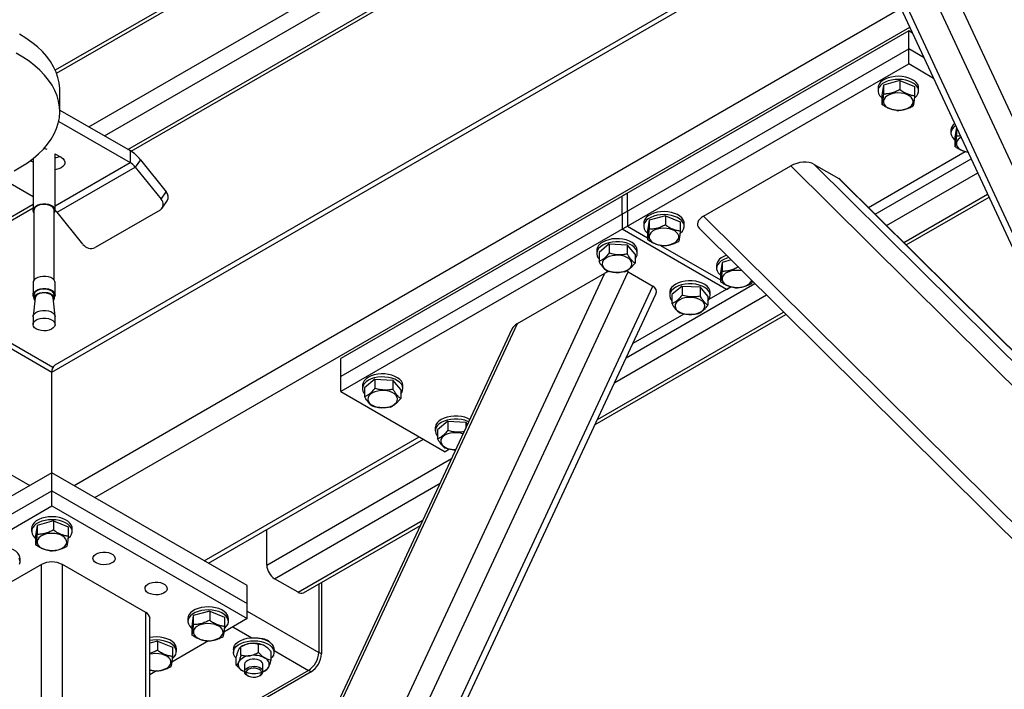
# Model space of a CAD drawing. Header units: millimetres. Extents: x 5 to 415, y 5 to 292.
# Tile 26 of 36: x 235 to 265, y 220 to 240. Entities that reach past the tile are written whole.
import ezdxf

# ---------------------------------------------------------------- set-up
doc = ezdxf.new("R2010")
doc.units = ezdxf.units.MM
doc.layers.add('TRAIT-FORT', color=4, linetype='Continuous', lineweight=25)

msp = doc.modelspace()

# ---------------------------------------------------------------- linework, layer by layer
at = {"layer": 'TRAIT-FORT', "color": 4, "linetype": 'Continuous', "lineweight": 25}
for p, q in [((271.477, 221.147), (256.157, 254.034)), ((271.792, 221.941), (256.861, 253.99)), ((270.731, 220.716), (255.41, 253.603)), ((255.318, 253.361), (270.475, 220.825)), ((256.722, 250.347), (235.93, 238.344)), ((235.968, 238.253), (256.764, 250.258)), ((236.942, 236.638), (257.563, 248.542)), ((237.414, 236.366), (257.763, 248.113)), ((238.121, 235.957), (258.063, 247.47)), ((238.218, 235.901), (258.104, 247.381)), ((259.989, 243.335), (235.92, 229.44)), ((235.827, 229.236), (260.044, 243.216)), ((206.284, 242.481), (235.16, 225.811)), ((236.495, 225.811), (261.443, 240.213)), ((237.124, 225.449), (261.709, 239.641)), ((261.676, 239.532), (253.034, 234.542)), ((261.676, 238.987), (261.676, 239.532)), ((261.792, 239.465), (261.676, 239.532)), ((253.034, 233.998), (261.676, 238.987)), ((262.139, 238.72), (261.676, 238.987)), ((261.676, 238.534), (261.676, 238.987)), ((253.034, 233.544), (261.676, 238.534)), ((262.428, 238.1), (261.676, 238.534)), ((261.407, 238.031), (260.914, 237.897)), ((261.407, 238.031), (261.407, 237.759)), ((261.407, 238.031), (261.855, 237.851)), ((236.066, 237.1), (236.066, 237.735)), ((260.751, 237.808), (260.751, 237.717)), ((260.914, 237.897), (260.869, 237.583)), ((260.914, 237.897), (260.914, 237.625)), ((261.855, 237.851), (261.855, 237.579)), ((261.973, 237.717), (261.973, 237.808)), ((260.869, 237.583), (260.869, 237.311)), ((236.066, 237.144), (238.184, 235.921)), ((236.033, 236.8), (238.184, 235.558)), ((262.951, 236.538), (262.951, 236.447)), ((263.114, 236.627), (263.069, 236.313)), ((263.114, 236.627), (263.114, 236.355)), ((263.114, 236.627), (263.114, 236.627)), ((263.069, 236.313), (263.069, 236.041)), ((238.184, 235.921), (238.184, 235.558)), ((260.461, 234.204), (263.38, 235.889)), ((235.258, 235.569), (235.178, 235.615)), ((235.258, 235.676), (235.258, 234.12)), ((235.913, 235.826), (236.102, 235.717)), ((235.925, 234.12), (235.925, 235.819)), ((235.939, 235.811), (235.925, 235.806)), ((235.925, 234.253), (238.184, 235.558)), ((238.499, 235.642), (238.342, 235.419)), ((238.499, 235.642), (239.276, 234.675)), ((260.663, 234.003), (263.558, 235.674)), ((235.985, 234.058), (238.342, 235.419)), ((238.342, 235.419), (239.119, 234.451)), ((255.486, 233.94), (258.12, 235.46)), ((268.415, 225.248), (258.12, 235.46)), ((258.825, 235.504), (259.571, 235.073)), ((267.772, 226.628), (258.825, 235.504)), ((235.258, 234.526), (234.244, 235.111)), ((267.504, 227.204), (259.571, 235.073)), ((267.492, 227.229), (259.628, 235.03)), ((261.01, 233.659), (263.757, 235.245)), ((239.119, 234.451), (239.276, 234.675)), ((239.15, 234.178), (239.307, 234.402)), ((253.191, 234.633), (244.548, 229.644)), ((253.034, 233.998), (253.034, 234.542)), ((253.191, 234.089), (253.191, 234.633)), ((261.53, 233.143), (264.057, 234.602)), ((261.602, 233.072), (264.099, 234.513)), ((229.11, 230.755), (235.258, 234.305)), ((229.277, 230.739), (235.258, 234.192)), ((235.286, 234.12), (235.286, 232.011)), ((235.897, 232.011), (235.897, 234.12)), ((239.093, 234.126), (237.129, 232.992)), ((253.191, 234.089), (244.548, 229.1)), ((253.191, 234.089), (253.191, 233.635)), ((236.762, 233.091), (235.985, 234.058)), ((253.034, 233.998), (253.034, 233.544)), ((253.843, 233.815), (253.798, 233.501)), ((254.336, 233.949), (253.843, 233.815)), ((253.843, 233.815), (253.843, 233.543)), ((254.336, 233.949), (254.336, 233.677)), ((254.336, 233.949), (254.784, 233.769)), ((269.402, 220.136), (255.486, 233.94)), ((253.191, 233.635), (244.548, 228.646)), ((256.176, 231.73), (253.034, 233.544)), ((253.191, 233.635), (253.798, 233.285)), ((253.68, 233.726), (253.68, 233.635)), ((253.798, 233.501), (253.798, 233.229)), ((254.784, 233.769), (254.784, 233.497)), ((254.902, 233.635), (254.902, 233.726)), ((255.354, 233.576), (269.35, 219.691)), ((252.267, 232.934), (252.265, 232.909)), ((252.265, 232.909), (252.265, 232.819)), ((252.641, 233.103), (252.333, 232.843)), ((252.641, 233.103), (253.185, 233.078)), ((252.641, 233.103), (252.641, 232.831)), ((253.185, 233.078), (253.185, 232.806)), ((253.42, 232.794), (253.185, 233.078)), ((253.488, 232.819), (253.488, 232.909)), ((254.188, 233.06), (255.998, 232.015)), ((252.333, 232.843), (252.333, 232.571)), ((253.42, 232.794), (253.42, 232.522)), ((256.318, 232.619), (256.043, 232.545)), ((255.88, 232.456), (255.88, 232.365)), ((256.043, 232.545), (255.998, 232.231)), ((256.043, 232.545), (256.043, 232.273)), ((237.576, 200.17), (252.506, 232.219)), ((237.89, 199.376), (253.211, 232.263)), ((249.872, 230.699), (252.506, 232.219)), ((253.211, 232.263), (253.957, 231.832)), ((255.998, 232.231), (255.998, 231.959)), ((231.251, 231.879), (235.827, 229.236)), ((235.856, 229.37), (231.381, 231.954)), ((235.258, 231.934), (235.258, 231.566)), ((235.925, 231.566), (235.925, 231.934)), ((238.636, 198.945), (253.957, 231.832)), ((253.154, 229.668), (257.034, 231.908)), ((254.841, 231.833), (254.533, 231.573)), ((254.841, 231.833), (255.385, 231.808)), ((254.841, 231.833), (254.841, 231.561)), ((255.385, 231.808), (255.385, 231.536)), ((255.62, 231.524), (255.385, 231.808)), ((256.309, 231.807), (255.649, 231.426)), ((256.176, 231.73), (256.309, 231.807)), ((235.318, 231.476), (235.259, 230.918)), ((235.286, 231.566), (235.286, 231.467)), ((235.924, 230.918), (235.864, 231.476)), ((235.897, 231.467), (235.897, 231.566)), ((238.892, 199.054), (254.049, 231.59)), ((252.807, 228.924), (257.381, 231.564)), ((254.467, 231.664), (254.465, 231.639)), ((254.465, 231.639), (254.465, 231.549)), ((254.533, 231.573), (254.533, 231.301)), ((255.62, 231.524), (255.62, 231.253)), ((255.688, 231.549), (255.688, 231.639)), ((235.258, 230.906), (235.258, 230.673)), ((235.925, 230.673), (235.925, 230.906)), ((252.215, 227.653), (257.973, 230.977)), ((252.287, 227.807), (257.901, 231.048)), ((254.891, 230.988), (253.356, 230.102)), ((237.576, 204.303), (249.872, 230.699)), ((249.704, 230.534), (237.634, 204.625)), ((244.548, 229.1), (244.548, 229.644)), ((235.827, 226.197), (235.827, 229.236)), ((244.548, 228.646), (244.548, 229.1)), ((245.196, 228.852), (245.194, 228.827)), ((245.194, 228.827), (245.194, 228.737)), ((245.57, 229.021), (245.262, 228.761)), ((245.262, 228.761), (245.262, 228.489)), ((245.57, 229.021), (246.114, 228.996)), ((245.57, 229.021), (245.57, 228.749)), ((246.114, 228.996), (246.114, 228.724)), ((246.349, 228.712), (246.114, 228.996)), ((246.417, 228.737), (246.417, 228.827)), ((244.548, 228.646), (247.691, 226.832)), ((246.349, 228.712), (246.349, 228.44)), ((247.396, 227.582), (247.394, 227.557)), ((247.394, 227.557), (247.394, 227.467)), ((247.77, 227.751), (247.462, 227.491)), ((247.77, 227.751), (248.314, 227.726)), ((247.77, 227.751), (247.77, 227.479)), ((248.314, 227.726), (248.314, 227.549)), ((248.366, 227.663), (248.314, 227.726)), ((240.424, 223.544), (246.905, 227.285)), ((247.462, 227.491), (247.462, 227.219)), ((240.554, 223.468), (247.035, 227.21)), ((247.82, 226.906), (247.691, 226.832)), ((242.309, 223.408), (247.883, 226.626)), ((235.827, 226.197), (229.935, 222.795)), ((235.827, 225.653), (235.827, 226.197)), ((241.72, 222.795), (235.827, 226.197)), ((242.545, 223), (247.536, 225.881)), ((229.935, 222.251), (235.827, 225.653)), ((235.827, 225.199), (235.827, 225.653)), ((235.827, 225.653), (241.72, 222.251)), ((229.935, 221.797), (235.827, 225.199)), ((235.827, 225.199), (241.72, 221.797)), ((235.379, 224.607), (235.334, 224.294)), ((235.873, 224.742), (235.379, 224.607)), ((235.379, 224.607), (235.379, 224.335)), ((235.873, 224.742), (235.873, 224.47)), ((235.873, 224.742), (236.321, 224.562)), ((243.252, 222.591), (247.016, 224.764)), ((243.419, 222.575), (246.944, 224.61)), ((235.216, 224.519), (235.216, 224.428)), ((235.334, 224.294), (235.334, 224.022)), ((236.321, 224.562), (236.321, 224.29)), ((236.439, 224.428), (236.439, 224.519)), ((242.309, 223.408), (242.309, 224.482)), ((235.513, 223.43), (232.999, 221.979)), ((234.867, 223.521), (234.867, 223.611)), ((235.513, 208.369), (235.513, 223.43)), ((238.656, 221.979), (236.142, 223.43)), ((236.142, 208.369), (236.142, 223.43)), ((241.72, 222.251), (241.72, 222.795)), ((243.252, 222.591), (242.545, 223)), ((243.881, 222.842), (243.881, 220.777)), ((243.959, 222.887), (243.959, 220.732)), ((241.72, 221.797), (241.72, 222.251)), ((238.656, 207.553), (238.656, 221.979)), ((240.587, 222.02), (240.093, 221.886)), ((240.587, 222.02), (240.587, 221.748)), ((240.587, 222.02), (241.035, 221.841)), ((241.72, 222.024), (243.881, 220.777)), ((238.786, 207.478), (238.786, 221.797)), ((239.93, 221.797), (239.93, 221.706)), ((240.093, 221.886), (240.048, 221.572)), ((240.093, 221.886), (240.093, 221.614)), ((241.72, 221.797), (241.014, 221.389)), ((241.035, 221.841), (241.035, 221.569)), ((241.153, 221.706), (241.153, 221.797)), ((240.048, 221.572), (240.048, 221.3)), ((241.288, 221.548), (241.858, 221.219)), ((239.015, 221.113), (238.786, 221.051)), ((239.015, 221.113), (239.015, 220.841)), ((239.015, 221.113), (239.463, 220.934)), ((240.555, 221.125), (239.442, 220.482)), ((242.058, 220.778), (242.058, 221.021)), ((239.463, 220.934), (239.463, 220.662)), ((239.581, 220.799), (239.581, 220.89)), ((241.305, 220.868), (241.305, 220.777)), ((241.582, 220.97), (241.531, 220.94)), ((241.531, 220.696), (241.531, 220.94)), ((242.443, 220.555), (242.443, 220.799)), ((242.528, 220.777), (242.528, 220.868)), ((242.528, 220.832), (243.566, 220.233)), ((243.959, 220.732), (243.881, 220.777)), ((241.39, 220.392), (241.39, 220.636)), ((241.639, 220.414), (241.639, 220.196)), ((242.194, 220.196), (242.194, 220.414)), ((238.984, 220.218), (238.786, 220.103)), ((243.566, 220.233), (240.267, 218.328)), ((243.645, 220.187), (240.345, 218.282)), ((242.25, 220.221), (242.302, 220.251)), ((243.645, 220.187), (243.566, 220.233)), ((241.72, 220.083), (241.748, 220.067)), ((242.085, 220.067), (242.113, 220.083))]:
    msp.add_line(p, q, dxfattribs=at)
at = {"layer": 'TRAIT-FORT', "color": 4, "linetype": 'Continuous', "lineweight": 25, "flags": 128}
for points in [[(236.066, 237.735), (236.064, 237.795), (236.047, 237.961), (236.01, 238.126), (235.954, 238.288), (235.878, 238.449), (235.783, 238.605), (235.67, 238.758), (235.539, 238.906), (235.39, 239.048), (235.225, 239.184), (235.044, 239.313), (234.848, 239.434)], [(235.806, 236.264), (235.897, 236.422), (235.968, 236.583), (236.02, 236.746), (236.053, 236.911), (236.066, 237.077), (236.058, 237.243), (236.031, 237.408), (235.985, 237.572), (235.919, 237.734), (235.833, 237.892), (235.729, 238.047), (235.607, 238.197), (235.467, 238.342), (235.31, 238.482), (235.137, 238.614), (234.948, 238.739), (234.745, 238.857)], [(261.973, 237.808), (261.969, 237.849), (261.946, 237.911), (261.905, 237.97), (261.846, 238.023), (261.771, 238.07), (261.684, 238.108), (261.586, 238.136), (261.481, 238.154), (261.372, 238.161), (261.263, 238.156), (261.157, 238.14), (261.057, 238.114), (260.967, 238.077), (260.89, 238.032), (260.829, 237.98), (260.784, 237.922), (260.758, 237.861), (260.751, 237.808)], [(261.849, 237.504), (261.866, 237.518), (261.92, 237.573), (261.955, 237.633), (261.972, 237.696), (261.969, 237.759), (261.946, 237.821), (261.905, 237.879), (261.846, 237.933), (261.771, 237.979), (261.684, 238.017), (261.586, 238.045), (261.481, 238.063), (261.372, 238.07), (261.263, 238.065), (261.157, 238.049), (261.057, 238.023), (260.967, 237.987), (260.89, 237.942), (260.829, 237.889), (260.784, 237.832), (260.758, 237.77), (260.751, 237.707), (260.764, 237.644), (260.796, 237.584), (260.846, 237.528), (260.869, 237.509)], [(261.809, 237.378), (261.807, 237.432), (261.785, 237.485), (261.745, 237.534), (261.689, 237.577), (261.618, 237.612), (261.535, 237.638), (261.446, 237.654), (261.352, 237.659), (261.259, 237.652), (261.171, 237.634), (261.09, 237.606), (261.022, 237.569), (260.969, 237.524), (260.932, 237.474), (260.915, 237.421), (260.917, 237.367), (260.938, 237.314), (260.978, 237.265), (261.035, 237.222), (261.106, 237.187), (261.188, 237.161), (261.278, 237.145), (261.372, 237.141), (261.465, 237.148), (261.553, 237.165), (261.633, 237.193), (261.702, 237.231), (261.755, 237.275), (261.791, 237.325), (261.809, 237.378)], [(263.092, 236.673), (263.09, 236.672), (263.028, 236.619), (262.984, 236.562), (262.958, 236.5), (262.951, 236.437), (262.964, 236.374), (262.996, 236.314), (263.046, 236.258), (263.069, 236.239)], [(234.686, 235.312), (234.893, 235.427), (235.086, 235.55), (235.264, 235.681), (235.425, 235.818), (235.57, 235.962), (235.697, 236.111), (235.806, 236.264)], [(263.257, 236.32), (263.222, 236.299), (263.168, 236.254), (263.132, 236.204), (263.115, 236.151), (263.117, 236.097), (263.138, 236.044), (263.178, 235.995), (263.235, 235.952), (263.306, 235.917), (263.388, 235.891), (263.463, 235.877)], [(235.583, 235.992), (235.642, 235.975), (235.671, 235.963)], [(236.102, 235.717), (236.157, 235.677), (236.195, 235.632), (236.214, 235.583), (236.214, 235.533), (236.195, 235.484), (236.157, 235.438), (236.102, 235.399), (236.034, 235.368), (235.956, 235.346), (235.925, 235.341)], [(235.286, 234.043), (235.272, 234.064), (235.258, 234.112), (235.265, 234.16), (235.292, 234.206), (235.338, 234.246), (235.4, 234.278), (235.474, 234.301), (235.556, 234.312), (235.639, 234.311), (235.72, 234.298), (235.792, 234.274), (235.852, 234.24), (235.895, 234.199), (235.92, 234.153), (235.923, 234.105), (235.923, 234.105)], [(235.897, 234.12), (235.892, 234.152), (235.867, 234.196), (235.824, 234.234), (235.765, 234.265), (235.694, 234.286), (235.616, 234.296), (235.536, 234.294), (235.461, 234.28), (235.393, 234.255), (235.34, 234.221), (235.304, 234.18), (235.287, 234.135), (235.286, 234.12)], [(235.923, 234.105), (235.906, 234.057), (235.897, 234.043)], [(254.902, 233.726), (254.898, 233.767), (254.875, 233.829), (254.834, 233.888), (254.775, 233.941), (254.7, 233.988), (254.613, 234.026), (254.515, 234.054), (254.41, 234.072), (254.301, 234.079), (254.192, 234.074), (254.085, 234.058), (253.986, 234.032), (253.896, 233.995), (253.819, 233.95), (253.757, 233.898), (253.713, 233.84), (253.687, 233.779), (253.68, 233.726)], [(254.778, 233.422), (254.795, 233.436), (254.849, 233.491), (254.884, 233.551), (254.901, 233.614), (254.898, 233.677), (254.875, 233.739), (254.834, 233.797), (254.775, 233.851), (254.7, 233.897), (254.613, 233.935), (254.515, 233.963), (254.41, 233.981), (254.301, 233.988), (254.192, 233.983), (254.085, 233.967), (253.986, 233.941), (253.896, 233.905), (253.819, 233.86), (253.757, 233.807), (253.713, 233.75), (253.687, 233.688), (253.68, 233.625), (253.693, 233.562), (253.725, 233.502), (253.775, 233.446), (253.798, 233.427)], [(254.738, 233.296), (254.736, 233.35), (254.714, 233.403), (254.674, 233.452), (254.618, 233.495), (254.547, 233.53), (254.464, 233.556), (254.374, 233.572), (254.281, 233.576), (254.188, 233.57), (254.099, 233.552), (254.019, 233.524), (253.951, 233.487), (253.898, 233.442), (253.861, 233.392), (253.844, 233.339), (253.846, 233.285), (253.867, 233.232), (253.907, 233.183), (253.964, 233.14), (254.035, 233.105), (254.117, 233.079), (254.207, 233.063), (254.301, 233.059), (254.394, 233.065), (254.482, 233.083), (254.562, 233.111), (254.631, 233.148), (254.684, 233.193), (254.72, 233.243), (254.738, 233.296)], [(253.488, 232.909), (253.488, 232.916), (253.476, 232.979), (253.444, 233.04), (253.395, 233.096), (253.329, 233.147), (253.248, 233.189), (253.156, 233.223), (253.054, 233.247), (252.947, 233.26), (252.837, 233.261), (252.729, 233.252), (252.626, 233.231), (252.53, 233.2), (252.446, 233.16), (252.375, 233.111), (252.321, 233.056), (252.284, 232.997), (252.267, 232.934)], [(253.42, 232.658), (253.453, 232.701), (253.48, 232.762), (253.488, 232.826), (253.476, 232.888), (253.444, 232.949), (253.395, 233.005), (253.329, 233.056), (253.248, 233.099), (253.156, 233.133), (253.054, 233.156), (252.947, 233.169), (252.837, 233.171), (252.729, 233.161), (252.626, 233.14), (252.53, 233.109), (252.446, 233.069), (252.375, 233.02), (252.321, 232.966), (252.284, 232.906), (252.267, 232.843), (252.267, 232.843)], [(252.472, 232.389), (252.521, 232.343), (252.586, 232.304), (252.663, 232.273), (252.75, 232.253), (252.842, 232.243), (252.936, 232.244), (253.027, 232.257), (253.112, 232.281), (253.186, 232.314), (253.247, 232.355), (253.291, 232.402), (253.318, 232.454), (253.325, 232.508), (253.313, 232.562), (253.281, 232.613), (253.232, 232.659), (253.167, 232.698), (253.09, 232.729), (253.003, 232.75), (252.911, 232.759), (252.817, 232.758), (252.726, 232.745), (252.642, 232.722), (252.567, 232.689), (252.507, 232.648), (252.462, 232.6), (252.435, 232.548), (252.428, 232.494), (252.441, 232.44), (252.472, 232.389)], [(256.177, 232.759), (256.096, 232.725), (256.019, 232.68), (255.957, 232.628), (255.913, 232.57), (255.887, 232.509), (255.88, 232.456)], [(256.248, 232.689), (256.186, 232.671), (256.096, 232.635), (256.019, 232.59), (255.957, 232.537), (255.913, 232.48), (255.887, 232.418), (255.88, 232.355), (255.893, 232.292), (255.925, 232.232), (255.975, 232.176), (255.998, 232.157)], [(256.65, 232.29), (256.574, 232.302), (256.481, 232.306), (256.388, 232.3), (256.299, 232.282), (256.219, 232.254), (256.151, 232.217), (256.097, 232.172), (256.061, 232.122), (256.044, 232.069), (256.046, 232.015), (256.067, 231.962), (256.107, 231.913), (256.164, 231.87), (256.235, 231.835), (256.317, 231.809), (256.407, 231.793), (256.501, 231.789), (256.594, 231.795), (256.682, 231.813), (256.762, 231.841), (256.831, 231.879), (256.884, 231.923), (256.92, 231.973), (256.934, 232.008)], [(235.925, 231.934), (235.92, 231.966), (235.895, 232.012), (235.852, 232.054), (235.792, 232.087), (235.72, 232.111), (235.639, 232.124), (235.556, 232.125), (235.474, 232.114), (235.4, 232.092), (235.338, 232.059), (235.292, 232.019), (235.265, 231.973), (235.258, 231.934)], [(235.286, 231.489), (235.272, 231.51), (235.258, 231.558), (235.265, 231.606), (235.292, 231.652), (235.338, 231.692), (235.4, 231.724), (235.474, 231.747), (235.556, 231.758), (235.639, 231.757), (235.72, 231.744), (235.792, 231.72), (235.852, 231.686), (235.895, 231.645), (235.92, 231.599), (235.923, 231.551), (235.923, 231.551)], [(235.897, 231.566), (235.892, 231.598), (235.867, 231.642), (235.824, 231.681), (235.765, 231.711), (235.694, 231.732), (235.616, 231.742), (235.536, 231.74), (235.461, 231.726), (235.393, 231.701), (235.34, 231.667), (235.304, 231.626), (235.287, 231.581), (235.286, 231.566)], [(255.688, 231.639), (255.687, 231.646), (255.676, 231.709), (255.644, 231.77), (255.595, 231.826), (255.529, 231.877), (255.448, 231.919), (255.356, 231.953), (255.254, 231.977), (255.147, 231.99), (255.037, 231.991), (254.929, 231.982), (254.825, 231.961), (254.73, 231.93), (254.646, 231.89), (254.575, 231.841), (254.521, 231.786), (254.484, 231.727), (254.467, 231.664)], [(255.62, 231.388), (255.653, 231.431), (255.68, 231.492), (255.687, 231.556), (255.676, 231.618), (255.644, 231.679), (255.595, 231.736), (255.529, 231.786), (255.448, 231.829), (255.356, 231.863), (255.254, 231.886), (255.147, 231.899), (255.037, 231.901), (254.929, 231.891), (254.825, 231.87), (254.73, 231.839), (254.646, 231.799), (254.575, 231.75), (254.521, 231.696), (254.484, 231.636), (254.467, 231.574), (254.467, 231.574)], [(235.31, 231.398), (235.291, 231.435), (235.287, 231.481), (235.304, 231.526), (235.34, 231.567), (235.393, 231.601), (235.461, 231.626), (235.536, 231.64), (235.616, 231.642), (235.694, 231.633), (235.765, 231.612), (235.824, 231.581), (235.867, 231.542), (235.892, 231.498), (235.896, 231.452), (235.896, 231.452)], [(235.864, 231.476), (235.859, 231.497), (235.835, 231.537), (235.793, 231.573), (235.736, 231.6), (235.668, 231.618), (235.595, 231.624), (235.521, 231.619), (235.452, 231.602), (235.394, 231.576), (235.35, 231.541), (235.324, 231.501), (235.318, 231.476)], [(235.896, 231.452), (235.879, 231.407), (235.872, 231.398)], [(235.923, 231.551), (235.906, 231.503), (235.897, 231.489)], [(254.672, 231.119), (254.721, 231.073), (254.786, 231.034), (254.863, 231.003), (254.95, 230.983), (255.042, 230.973), (255.136, 230.974), (255.227, 230.987), (255.311, 231.011), (255.386, 231.044), (255.447, 231.085), (255.491, 231.132), (255.518, 231.184), (255.525, 231.238), (255.513, 231.292), (255.481, 231.343), (255.432, 231.389), (255.367, 231.428), (255.29, 231.459), (255.203, 231.48), (255.111, 231.489), (255.017, 231.488), (254.926, 231.475), (254.842, 231.452), (254.767, 231.419), (254.706, 231.378), (254.662, 231.33), (254.635, 231.278), (254.628, 231.224), (254.64, 231.17), (254.672, 231.119)], [(235.258, 230.906), (235.265, 230.946), (235.292, 230.991), (235.338, 231.031), (235.4, 231.064), (235.474, 231.086), (235.556, 231.097), (235.639, 231.096), (235.72, 231.083), (235.792, 231.059), (235.852, 231.026), (235.895, 230.985), (235.92, 230.938), (235.925, 230.906)], [(235.923, 230.657), (235.906, 230.61), (235.869, 230.567), (235.815, 230.53), (235.746, 230.502), (235.668, 230.485), (235.585, 230.48), (235.502, 230.487), (235.425, 230.506), (235.359, 230.535), (235.306, 230.573), (235.272, 230.617), (235.258, 230.664), (235.265, 230.712), (235.292, 230.758), (235.338, 230.798), (235.4, 230.83), (235.474, 230.853), (235.556, 230.864), (235.639, 230.863), (235.72, 230.85), (235.792, 230.826), (235.852, 230.793), (235.895, 230.751), (235.92, 230.705), (235.923, 230.657)], [(246.417, 228.827), (246.417, 228.834), (246.405, 228.897), (246.373, 228.958), (246.324, 229.014), (246.258, 229.065), (246.177, 229.107), (246.085, 229.141), (245.983, 229.165), (245.876, 229.178), (245.766, 229.179), (245.658, 229.17), (245.554, 229.149), (245.459, 229.118), (245.375, 229.078), (245.304, 229.029), (245.25, 228.974), (245.213, 228.915), (245.196, 228.852)], [(246.349, 228.576), (246.382, 228.619), (246.409, 228.68), (246.417, 228.743), (246.405, 228.806), (246.373, 228.867), (246.324, 228.923), (246.258, 228.974), (246.177, 229.017), (246.085, 229.05), (245.983, 229.074), (245.876, 229.087), (245.766, 229.089), (245.658, 229.079), (245.554, 229.058), (245.459, 229.027), (245.375, 228.987), (245.304, 228.938), (245.25, 228.884), (245.213, 228.824), (245.196, 228.761), (245.196, 228.761)], [(245.401, 228.307), (245.45, 228.261), (245.515, 228.222), (245.592, 228.191), (245.679, 228.171), (245.771, 228.161), (245.865, 228.162), (245.956, 228.175), (246.041, 228.198), (246.115, 228.232), (246.176, 228.273), (246.22, 228.32), (246.247, 228.372), (246.254, 228.426), (246.242, 228.48), (246.21, 228.531), (246.161, 228.577), (246.096, 228.616), (246.019, 228.647), (245.932, 228.668), (245.84, 228.677), (245.746, 228.676), (245.655, 228.663), (245.571, 228.64), (245.496, 228.607), (245.435, 228.565), (245.391, 228.518), (245.364, 228.466), (245.357, 228.412), (245.369, 228.358), (245.401, 228.307)], [(248.434, 227.809), (248.377, 227.837), (248.285, 227.871), (248.183, 227.895), (248.076, 227.908), (247.966, 227.909), (247.858, 227.9), (247.754, 227.879), (247.659, 227.848), (247.575, 227.808), (247.504, 227.759), (247.45, 227.704), (247.413, 227.645), (247.396, 227.582)], [(248.4, 227.736), (248.377, 227.747), (248.285, 227.781), (248.183, 227.804), (248.076, 227.817), (247.966, 227.819), (247.858, 227.809), (247.754, 227.788), (247.659, 227.757), (247.575, 227.717), (247.504, 227.668), (247.45, 227.614), (247.413, 227.554), (247.396, 227.491)], [(248.231, 227.373), (248.219, 227.377), (248.132, 227.398), (248.04, 227.407), (247.946, 227.406), (247.855, 227.393), (247.77, 227.37), (247.696, 227.337), (247.635, 227.295), (247.591, 227.248), (247.564, 227.196), (247.557, 227.142), (247.569, 227.088), (247.601, 227.037)], [(236.439, 224.519), (236.434, 224.56), (236.412, 224.622), (236.37, 224.681), (236.311, 224.734), (236.237, 224.78), (236.149, 224.818), (236.052, 224.847), (235.946, 224.865), (235.837, 224.871), (235.728, 224.867), (235.622, 224.851), (235.523, 224.824), (235.433, 224.788), (235.356, 224.743), (235.294, 224.691), (235.249, 224.633), (235.223, 224.572), (235.216, 224.519)], [(236.315, 224.215), (236.332, 224.229), (236.385, 224.284), (236.421, 224.344), (236.437, 224.406), (236.434, 224.469), (236.412, 224.531), (236.37, 224.59), (236.311, 224.643), (236.237, 224.69), (236.149, 224.728), (236.052, 224.756), (235.946, 224.774), (235.837, 224.781), (235.728, 224.776), (235.622, 224.76), (235.523, 224.734), (235.433, 224.697), (235.356, 224.652), (235.294, 224.6), (235.249, 224.542), (235.223, 224.481), (235.217, 224.418), (235.23, 224.355), (235.262, 224.294), (235.312, 224.238), (235.334, 224.219)], [(236.275, 224.089), (236.272, 224.143), (236.251, 224.196), (236.211, 224.245), (236.154, 224.288), (236.083, 224.323), (236.001, 224.349), (235.911, 224.365), (235.818, 224.369), (235.725, 224.362), (235.636, 224.345), (235.556, 224.316), (235.488, 224.279), (235.434, 224.235), (235.398, 224.185), (235.38, 224.132), (235.382, 224.078), (235.404, 224.025), (235.444, 223.976), (235.501, 223.933), (235.572, 223.897), (235.654, 223.871), (235.744, 223.856), (235.837, 223.851), (235.93, 223.858), (236.019, 223.876), (236.099, 223.904), (236.167, 223.941), (236.221, 223.986), (236.257, 224.036), (236.275, 224.089)], [(234.867, 223.611), (234.863, 223.653), (234.84, 223.715), (234.799, 223.774), (234.74, 223.827), (234.666, 223.873), (234.578, 223.911), (234.48, 223.94), (234.375, 223.957), (234.266, 223.964), (234.157, 223.96), (234.051, 223.944), (233.951, 223.917), (233.862, 223.881), (233.785, 223.836), (233.723, 223.784), (233.678, 223.726), (233.652, 223.664), (233.645, 223.611)], [(237.163, 223.475), (237.112, 223.513), (237.079, 223.558), (237.066, 223.605), (237.074, 223.653), (237.102, 223.699), (237.149, 223.739), (237.211, 223.771), (237.286, 223.792), (237.367, 223.803), (237.451, 223.801), (237.531, 223.788), (237.603, 223.763), (237.662, 223.729), (237.705, 223.688), (237.728, 223.642), (237.731, 223.593), (237.712, 223.546), (237.675, 223.503), (237.619, 223.467), (237.55, 223.44), (237.472, 223.424), (237.388, 223.419), (237.306, 223.427), (237.229, 223.446), (237.163, 223.475)], [(234.85, 223.437), (234.866, 223.499), (234.863, 223.562), (234.84, 223.624)], [(238.734, 222.568), (238.683, 222.606), (238.65, 222.651), (238.637, 222.698), (238.645, 222.746), (238.673, 222.792), (238.72, 222.832), (238.783, 222.863), (238.857, 222.885), (238.939, 222.896), (239.022, 222.894), (239.103, 222.881), (239.174, 222.856), (239.234, 222.822), (239.276, 222.781), (239.299, 222.734), (239.302, 222.686), (239.284, 222.639), (239.246, 222.596), (239.191, 222.56), (239.122, 222.533), (239.043, 222.517), (238.96, 222.512), (238.877, 222.52), (238.8, 222.539), (238.734, 222.568)], [(241.153, 221.797), (241.148, 221.839), (241.126, 221.901), (241.084, 221.959), (241.025, 222.013), (240.951, 222.059), (240.863, 222.097), (240.766, 222.125), (240.66, 222.143), (240.552, 222.15), (240.442, 222.145), (240.336, 222.129), (240.237, 222.103), (240.147, 222.067), (240.07, 222.022), (240.008, 221.969), (239.963, 221.912), (239.937, 221.85), (239.93, 221.797)], [(241.029, 221.493), (241.046, 221.507), (241.099, 221.563), (241.135, 221.622), (241.151, 221.685), (241.148, 221.748), (241.126, 221.81), (241.084, 221.869), (241.025, 221.922), (240.951, 221.968), (240.863, 222.006), (240.766, 222.035), (240.66, 222.053), (240.552, 222.059), (240.442, 222.055), (240.336, 222.039), (240.237, 222.012), (240.147, 221.976), (240.07, 221.931), (240.008, 221.879), (239.963, 221.821), (239.937, 221.76), (239.931, 221.696), (239.944, 221.634), (239.976, 221.573), (240.026, 221.517), (240.048, 221.498)], [(240.989, 221.367), (240.987, 221.422), (240.965, 221.474), (240.925, 221.523), (240.868, 221.566), (240.797, 221.602), (240.715, 221.628), (240.625, 221.643), (240.532, 221.648), (240.439, 221.641), (240.35, 221.623), (240.27, 221.595), (240.202, 221.558), (240.148, 221.513), (240.112, 221.464), (240.094, 221.41), (240.096, 221.356), (240.118, 221.304), (240.158, 221.255), (240.215, 221.211), (240.286, 221.176), (240.368, 221.15), (240.458, 221.134), (240.551, 221.13), (240.644, 221.137), (240.733, 221.155), (240.813, 221.183), (240.881, 221.22), (240.935, 221.264), (240.971, 221.314), (240.989, 221.367)], [(239.581, 220.89), (239.577, 220.932), (239.554, 220.994), (239.513, 221.052), (239.454, 221.105), (239.38, 221.152), (239.292, 221.19), (239.194, 221.218), (239.089, 221.236), (238.98, 221.243), (238.871, 221.238), (238.786, 221.226)], [(239.457, 220.586), (239.475, 220.6), (239.528, 220.655), (239.564, 220.715), (239.58, 220.778), (239.577, 220.841), (239.554, 220.903), (239.513, 220.961), (239.454, 221.015), (239.38, 221.061), (239.292, 221.099), (239.194, 221.128), (239.089, 221.145), (238.98, 221.152), (238.871, 221.147), (238.786, 221.136)], [(241.305, 220.868), (241.313, 220.923), (241.34, 220.984), (241.385, 221.042), (241.447, 221.094), (241.525, 221.138), (241.615, 221.174), (241.715, 221.201), (241.821, 221.216), (241.93, 221.22), (242.039, 221.213), (242.144, 221.195), (242.242, 221.166), (242.329, 221.128), (242.403, 221.081), (242.461, 221.028), (242.502, 220.969), (242.524, 220.907), (242.528, 220.868)], [(241.39, 220.598), (241.349, 220.645), (241.318, 220.706), (241.305, 220.769), (241.313, 220.832), (241.34, 220.893), (241.385, 220.951), (241.447, 221.003), (241.525, 221.048), (241.615, 221.084), (241.715, 221.11), (241.821, 221.125), (241.93, 221.13), (242.039, 221.122), (242.144, 221.104), (242.242, 221.076), (242.329, 221.037), (242.403, 220.991), (242.461, 220.937), (242.502, 220.878), (242.524, 220.816), (242.526, 220.753), (242.509, 220.691), (242.473, 220.631), (242.443, 220.598)], [(239.417, 220.46), (239.415, 220.514), (239.394, 220.567), (239.354, 220.616), (239.297, 220.659), (239.226, 220.695), (239.144, 220.721), (239.054, 220.736), (238.96, 220.741), (238.867, 220.734), (238.786, 220.718)], [(238.786, 220.246), (238.797, 220.243), (238.887, 220.227), (238.98, 220.223), (239.073, 220.23), (239.162, 220.248), (239.242, 220.276), (239.31, 220.313), (239.363, 220.357), (239.4, 220.407), (239.417, 220.46)], [(242.194, 220.414), (242.193, 220.43), (242.175, 220.473), (242.138, 220.511), (242.084, 220.542), (242.018, 220.563), (241.945, 220.573), (241.869, 220.572), (241.797, 220.559), (241.734, 220.535), (241.684, 220.502), (241.652, 220.462), (241.639, 220.419), (241.639, 220.414)], [(241.72, 220.083), (241.68, 220.112), (241.649, 220.152), (241.639, 220.196), (241.649, 220.239), (241.679, 220.279), (241.726, 220.313), (241.788, 220.338), (241.859, 220.353), (241.934, 220.356), (242.009, 220.347), (242.076, 220.327), (242.131, 220.298), (242.171, 220.261), (242.192, 220.219), (242.192, 220.175), (242.192, 220.175)], [(242.153, 220.146), (242.152, 220.187), (242.13, 220.226), (242.089, 220.26), (242.032, 220.285), (241.966, 220.299), (241.895, 220.302), (241.826, 220.292), (241.764, 220.271), (241.717, 220.24), (241.687, 220.203), (241.678, 220.162), (241.689, 220.122), (241.721, 220.085), (241.771, 220.055), (241.833, 220.035), (241.903, 220.027), (241.973, 220.03), (242.039, 220.046), (242.094, 220.072), (242.133, 220.107), (242.153, 220.146)]]:
    msp.add_lwpolyline(points, dxfattribs=at)
at = {"layer": 'TRAIT-FORT', "color": 4, "linetype": 'Continuous', "lineweight": 25}
for centre, radius, start, end in [((263.222, 236.521), 0.272, 126.2745, 176.468), ((237.587, 234.93), 1.157, 37.9787, 58.8941), ((235.848, 236.245), 0.547, 278.0776, 292.8654), ((237.886, 235.063), 0.579, 37.9787, 58.8941), ((239.118, 234.519), 0.222, 328.2694, 44.6169), ((238.973, 234.3), 0.211, 304.742, 45.9996), ((235.464, 233.641), 0.667, 38.6793, 46.3188), ((237.006, 233.268), 0.302, 216.0257, 293.972), ((252.51, 232.825), 0.244, 175.6777, 223.3808), ((254.71, 231.555), 0.244, 175.6777, 223.3808), ((236.039, 229.263), 0.213, 124.0563, 187.2558), ((245.439, 228.743), 0.244, 175.6777, 223.3808), ((247.639, 227.473), 0.244, 175.6777, 223.3808), ((247.975, 227.436), 0.547, 226.8322, 273.2991), ((235.827, 222.823), 0.683, 62.6097, 117.3903), ((242.821, 223.431), 0.512, 182.6055, 237.3945), ((243.35, 222.728), 0.168, 234.3824, 294.3071), ((238.564, 221.775), 0.224, 5.6948, 65.6253), ((241.876, 220.441), 0.605, 97.8002, 119.0724), ((241.917, 220.326), 0.725, 62.6428, 99.7711), ((243.198, 220.808), 0.683, 302.6055, 357.3945), ((243.277, 220.763), 0.683, 302.6055, 357.3945), ((241.656, 220.415), 0.208, 160.539, 249.2579), ((241.82, 220.247), 0.431, 93.4335, 146.5611), ((241.917, 219.963), 0.725, 62.6428, 99.7711), ((242.177, 220.413), 0.208, 340.539, 69.2579), ((241.916, 220.865), 0.725, 242.6428, 279.7711), ((242.013, 220.581), 0.431, 273.4335, 326.5611), ((242.039, 220.226), 0.161, 297.2451, 341.5947)]:
    msp.add_arc(centre, radius, start, end, dxfattribs=at)
for centre, start_param, end_param in [((258.434, 235.279), 0.579801, 2.150597), ((259.181, 234.848), 0.370077, 0.579801), ((255.801, 233.758), 2.150597, 3.51167), ((252.82, 232.038), 1.865958, 2.150597), ((252.82, 232.038), 0.579801, 0.731995), ((253.567, 231.607), 5.913108, 6.862986), ((250.187, 230.517), 2.150597, 2.771515)]:
    msp.add_ellipse(centre, major_axis=(0.499, 0.089), ratio=0.55191, start_param=start_param, end_param=end_param, dxfattribs=at)
for points, knots in [([(261.407, 237.759), (261.364, 237.737), (261.278, 237.694), (261.149, 237.651), (261.027, 237.629), (260.952, 237.626), (260.914, 237.625)], [0, 0, 0, 0, 0.264605, 0.534948, 0.765343, 1, 1, 1, 1]), ([(261.407, 237.759), (261.446, 237.733), (261.525, 237.682), (261.641, 237.628), (261.752, 237.594), (261.821, 237.584), (261.855, 237.579)], [0, 0, 0, 0, 0.264605, 0.534948, 0.765343, 1, 1, 1, 1]), ([(260.914, 237.625), (260.912, 237.611), (260.91, 237.584), (260.905, 237.544), (260.901, 237.507), (260.896, 237.468), (260.891, 237.429), (260.885, 237.391), (260.879, 237.358), (260.874, 237.336), (260.871, 237.32), (260.869, 237.314), (260.869, 237.311)], [0, 0, 0, 0, 0.095885, 0.191949, 0.288709, 0.385785, 0.511363, 0.637841, 0.766884, 0.896648, 0.948311, 1, 1, 1, 1]), ([(261.855, 237.579), (261.854, 237.566), (261.851, 237.538), (261.847, 237.499), (261.842, 237.461), (261.837, 237.423), (261.832, 237.384), (261.826, 237.346), (261.82, 237.313), (261.815, 237.287), (261.811, 237.272), (261.81, 237.266)], [0, 0, 0, 0, 0.095886, 0.19195, 0.28871, 0.385788, 0.511366, 0.637845, 0.766889, 0.896653, 1, 1, 1, 1]), ([(261.317, 237.131), (261.278, 237.137), (261.199, 237.148), (261.083, 237.188), (260.971, 237.243), (260.903, 237.288), (260.869, 237.311)], [0, 0, 0, 0, 0.264605, 0.534948, 0.765343, 1, 1, 1, 1]), ([(261.317, 237.131), (261.36, 237.133), (261.446, 237.137), (261.574, 237.164), (261.697, 237.208), (261.772, 237.246), (261.81, 237.266)], [0, 0, 0, 0, 0.264605, 0.534948, 0.765343, 1, 1, 1, 1]), ([(263.114, 236.355), (263.112, 236.341), (263.11, 236.314), (263.105, 236.274), (263.101, 236.237), (263.096, 236.198), (263.091, 236.159), (263.085, 236.121), (263.079, 236.088), (263.074, 236.066), (263.071, 236.05), (263.069, 236.044), (263.069, 236.041)], [0, 0, 0, 0, 0.095885, 0.191949, 0.288709, 0.385785, 0.511363, 0.637841, 0.766884, 0.896648, 0.948311, 1, 1, 1, 1]), ([(263.237, 236.363), (263.234, 236.363), (263.192, 236.355), (263.151, 236.355), (263.114, 236.355)], [0, 0, 0, 0, 0.068137, 1, 1, 1, 1]), ([(263.466, 235.87), (263.444, 235.874), (263.382, 235.883), (263.283, 235.918), (263.171, 235.973), (263.103, 236.018), (263.069, 236.041)], [0, 0, 0, 0, 0.170311, 0.475317, 0.735255, 1, 1, 1, 1]), ([(253.843, 233.543), (253.841, 233.529), (253.839, 233.502), (253.834, 233.462), (253.83, 233.425), (253.825, 233.386), (253.82, 233.347), (253.814, 233.309), (253.808, 233.276), (253.803, 233.254), (253.8, 233.238), (253.798, 233.232), (253.798, 233.229)], [0, 0, 0, 0, 0.095885, 0.191949, 0.288709, 0.385785, 0.511363, 0.637841, 0.766884, 0.896648, 0.948311, 1, 1, 1, 1]), ([(254.336, 233.677), (254.293, 233.655), (254.207, 233.612), (254.078, 233.569), (253.956, 233.547), (253.881, 233.544), (253.843, 233.543)], [0, 0, 0, 0, 0.264605, 0.534948, 0.765343, 1, 1, 1, 1]), ([(254.336, 233.677), (254.375, 233.651), (254.453, 233.6), (254.57, 233.546), (254.681, 233.512), (254.75, 233.502), (254.784, 233.497)], [0, 0, 0, 0, 0.264605, 0.534948, 0.765343, 1, 1, 1, 1]), ([(254.784, 233.497), (254.783, 233.484), (254.78, 233.456), (254.775, 233.417), (254.771, 233.379), (254.766, 233.341), (254.761, 233.302), (254.755, 233.264), (254.749, 233.231), (254.744, 233.205), (254.74, 233.19), (254.739, 233.184)], [0, 0, 0, 0, 0.095886, 0.19195, 0.28871, 0.385788, 0.511366, 0.637845, 0.766889, 0.896653, 1, 1, 1, 1]), ([(254.246, 233.049), (254.207, 233.055), (254.128, 233.066), (254.012, 233.106), (253.9, 233.161), (253.832, 233.206), (253.798, 233.229)], [0, 0, 0, 0, 0.264605, 0.534948, 0.765343, 1, 1, 1, 1]), ([(254.246, 233.049), (254.288, 233.051), (254.375, 233.055), (254.503, 233.082), (254.626, 233.126), (254.701, 233.164), (254.739, 233.184)], [0, 0, 0, 0, 0.264605, 0.534948, 0.765343, 1, 1, 1, 1]), ([(252.641, 232.831), (252.614, 232.798), (252.56, 232.732), (252.48, 232.658), (252.404, 232.604), (252.357, 232.582), (252.333, 232.571)], [0, 0, 0, 0, 0.264605, 0.534948, 0.765343, 1, 1, 1, 1]), ([(252.641, 232.831), (252.688, 232.819), (252.784, 232.794), (252.925, 232.781), (253.06, 232.785), (253.143, 232.799), (253.185, 232.806)], [0, 0, 0, 0, 0.264605, 0.534948, 0.765343, 1, 1, 1, 1]), ([(253.42, 232.522), (253.413, 232.528), (253.398, 232.538), (253.376, 232.555), (253.353, 232.576), (253.328, 232.601), (253.3, 232.633), (253.269, 232.672), (253.239, 232.717), (253.215, 232.755), (253.197, 232.786), (253.189, 232.799), (253.185, 232.806)], [0, 0, 0, 0, 0.095885, 0.191949, 0.288709, 0.385785, 0.511363, 0.637841, 0.766884, 0.896648, 0.948311, 1, 1, 1, 1]), ([(252.568, 232.287), (252.561, 232.292), (252.546, 232.302), (252.524, 232.32), (252.501, 232.34), (252.476, 232.365), (252.448, 232.397), (252.418, 232.437), (252.387, 232.481), (252.359, 232.526), (252.341, 232.557), (252.333, 232.571)], [0, 0, 0, 0, 0.095886, 0.19195, 0.28871, 0.385788, 0.511366, 0.637845, 0.766889, 0.896653, 1, 1, 1, 1]), ([(253.112, 232.263), (253.139, 232.275), (253.193, 232.301), (253.273, 232.361), (253.35, 232.436), (253.397, 232.494), (253.42, 232.522)], [0, 0, 0, 0, 0.264605, 0.534948, 0.765343, 1, 1, 1, 1]), ([(256.536, 232.407), (256.493, 232.385), (256.407, 232.342), (256.278, 232.299), (256.156, 232.277), (256.081, 232.274), (256.043, 232.273)], [0, 0, 0, 0, 0.264605, 0.534948, 0.765343, 1, 1, 1, 1]), ([(253.112, 232.263), (253.065, 232.255), (252.97, 232.239), (252.828, 232.238), (252.693, 232.255), (252.61, 232.276), (252.568, 232.287)], [0, 0, 0, 0, 0.264605, 0.534948, 0.765343, 1, 1, 1, 1]), ([(256.043, 232.273), (256.041, 232.259), (256.038, 232.232), (256.034, 232.192), (256.03, 232.155), (256.025, 232.116), (256.02, 232.077), (256.014, 232.039), (256.008, 232.006), (256.003, 231.984), (256, 231.968), (255.998, 231.962), (255.998, 231.959)], [0, 0, 0, 0, 0.095885, 0.191949, 0.288709, 0.385785, 0.511363, 0.637841, 0.766884, 0.896648, 0.948311, 1, 1, 1, 1]), ([(256.446, 231.779), (256.407, 231.785), (256.328, 231.796), (256.212, 231.836), (256.1, 231.891), (256.032, 231.936), (255.998, 231.959)], [0, 0, 0, 0, 0.264605, 0.534948, 0.765343, 1, 1, 1, 1]), ([(256.446, 231.779), (256.488, 231.781), (256.575, 231.785), (256.703, 231.812), (256.826, 231.856), (256.901, 231.894), (256.939, 231.914)], [0, 0, 0, 0, 0.264605, 0.534948, 0.765343, 1, 1, 1, 1]), ([(256.954, 231.988), (256.952, 231.979), (256.949, 231.959), (256.944, 231.935), (256.94, 231.92), (256.939, 231.914)], [0, 0, 0, 0, 0.304797, 0.691791, 1, 1, 1, 1]), ([(254.841, 231.561), (254.814, 231.528), (254.76, 231.462), (254.68, 231.388), (254.603, 231.334), (254.557, 231.312), (254.533, 231.301)], [0, 0, 0, 0, 0.264605, 0.534948, 0.765343, 1, 1, 1, 1]), ([(254.841, 231.561), (254.888, 231.549), (254.984, 231.524), (255.125, 231.511), (255.26, 231.515), (255.343, 231.529), (255.385, 231.536)], [0, 0, 0, 0, 0.264605, 0.534948, 0.765343, 1, 1, 1, 1]), ([(255.62, 231.253), (255.613, 231.258), (255.598, 231.268), (255.576, 231.285), (255.553, 231.306), (255.527, 231.331), (255.5, 231.363), (255.469, 231.402), (255.439, 231.447), (255.415, 231.485), (255.397, 231.516), (255.389, 231.53), (255.385, 231.536)], [0, 0, 0, 0, 0.095885, 0.191949, 0.288709, 0.385785, 0.511363, 0.637841, 0.766884, 0.896648, 0.948311, 1, 1, 1, 1]), ([(254.768, 231.017), (254.761, 231.022), (254.746, 231.032), (254.724, 231.05), (254.701, 231.07), (254.676, 231.095), (254.648, 231.127), (254.617, 231.167), (254.587, 231.211), (254.559, 231.256), (254.541, 231.287), (254.533, 231.301)], [0, 0, 0, 0, 0.095886, 0.19195, 0.28871, 0.385788, 0.511366, 0.637845, 0.766889, 0.896653, 1, 1, 1, 1]), ([(255.312, 230.993), (255.339, 231.005), (255.393, 231.031), (255.473, 231.091), (255.55, 231.166), (255.596, 231.224), (255.62, 231.253)], [0, 0, 0, 0, 0.264605, 0.534948, 0.765343, 1, 1, 1, 1]), ([(255.312, 230.993), (255.265, 230.985), (255.169, 230.969), (255.028, 230.968), (254.893, 230.985), (254.81, 231.006), (254.768, 231.017)], [0, 0, 0, 0, 0.264605, 0.534948, 0.765343, 1, 1, 1, 1]), ([(245.57, 228.749), (245.543, 228.716), (245.489, 228.65), (245.409, 228.576), (245.333, 228.522), (245.286, 228.5), (245.262, 228.489)], [0, 0, 0, 0, 0.264605, 0.534948, 0.765343, 1, 1, 1, 1]), ([(245.57, 228.749), (245.617, 228.737), (245.713, 228.712), (245.854, 228.699), (245.989, 228.703), (246.072, 228.717), (246.114, 228.724)], [0, 0, 0, 0, 0.264605, 0.534948, 0.765343, 1, 1, 1, 1]), ([(245.497, 228.205), (245.49, 228.21), (245.475, 228.22), (245.453, 228.238), (245.43, 228.258), (245.405, 228.283), (245.377, 228.315), (245.346, 228.355), (245.316, 228.399), (245.288, 228.444), (245.27, 228.475), (245.262, 228.489)], [0, 0, 0, 0, 0.095886, 0.19195, 0.28871, 0.385788, 0.511366, 0.637845, 0.766889, 0.896653, 1, 1, 1, 1]), ([(246.041, 228.181), (246.068, 228.193), (246.122, 228.219), (246.202, 228.279), (246.279, 228.354), (246.326, 228.412), (246.349, 228.44)], [0, 0, 0, 0, 0.264605, 0.534948, 0.765343, 1, 1, 1, 1]), ([(246.349, 228.44), (246.342, 228.445), (246.327, 228.456), (246.305, 228.473), (246.282, 228.493), (246.256, 228.519), (246.229, 228.551), (246.198, 228.59), (246.168, 228.635), (246.144, 228.673), (246.126, 228.704), (246.118, 228.717), (246.114, 228.724)], [0, 0, 0, 0, 0.095885, 0.191949, 0.288709, 0.385785, 0.511363, 0.637841, 0.766884, 0.896648, 0.948311, 1, 1, 1, 1]), ([(246.041, 228.181), (245.994, 228.173), (245.898, 228.157), (245.757, 228.156), (245.622, 228.173), (245.539, 228.194), (245.497, 228.205)], [0, 0, 0, 0, 0.264605, 0.534948, 0.765343, 1, 1, 1, 1]), ([(247.77, 227.479), (247.743, 227.446), (247.689, 227.38), (247.609, 227.306), (247.532, 227.252), (247.485, 227.23), (247.462, 227.219)], [0, 0, 0, 0, 0.264605, 0.534948, 0.765343, 1, 1, 1, 1]), ([(247.77, 227.479), (247.817, 227.467), (247.913, 227.442), (248.054, 227.429), (248.173, 227.432), (248.24, 227.443), (248.266, 227.447)], [0, 0, 0, 0, 0.290258, 0.586811, 0.839543, 1, 1, 1, 1]), ([(247.697, 226.935), (247.69, 226.94), (247.675, 226.95), (247.653, 226.968), (247.63, 226.988), (247.605, 227.013), (247.577, 227.045), (247.546, 227.085), (247.516, 227.129), (247.488, 227.174), (247.47, 227.205), (247.462, 227.219)], [0, 0, 0, 0, 0.095886, 0.19195, 0.28871, 0.385788, 0.511366, 0.637845, 0.766889, 0.896653, 1, 1, 1, 1]), ([(248.006, 226.89), (247.988, 226.89), (247.926, 226.888), (247.822, 226.904), (247.739, 226.924), (247.697, 226.935)], [0, 0, 0, 0, 0.1813693, 0.5869339, 1, 1, 1, 1]), ([(235.379, 224.335), (235.378, 224.322), (235.375, 224.294), (235.371, 224.255), (235.367, 224.217), (235.362, 224.178), (235.356, 224.139), (235.351, 224.102), (235.345, 224.069), (235.34, 224.046), (235.337, 224.031), (235.335, 224.025), (235.334, 224.022)], [0, 0, 0, 0, 0.095885, 0.191949, 0.288709, 0.385785, 0.511363, 0.637841, 0.766884, 0.896648, 0.948311, 1, 1, 1, 1]), ([(235.873, 224.47), (235.83, 224.448), (235.743, 224.404), (235.615, 224.362), (235.492, 224.339), (235.417, 224.337), (235.379, 224.335)], [0, 0, 0, 0, 0.264605, 0.534948, 0.765343, 1, 1, 1, 1]), ([(235.873, 224.47), (235.911, 224.444), (235.99, 224.392), (236.107, 224.338), (236.218, 224.305), (236.286, 224.295), (236.321, 224.29)], [0, 0, 0, 0, 0.264605, 0.534948, 0.765343, 1, 1, 1, 1]), ([(236.321, 224.29), (236.319, 224.276), (236.316, 224.249), (236.312, 224.21), (236.308, 224.172), (236.303, 224.133), (236.298, 224.094), (236.292, 224.057), (236.286, 224.024), (236.28, 223.997), (236.277, 223.983), (236.276, 223.976)], [0, 0, 0, 0, 0.095886, 0.19195, 0.28871, 0.385788, 0.511366, 0.637845, 0.766889, 0.896653, 1, 1, 1, 1]), ([(235.782, 223.842), (235.743, 223.848), (235.665, 223.859), (235.548, 223.898), (235.437, 223.954), (235.369, 223.999), (235.334, 224.022)], [0, 0, 0, 0, 0.264605, 0.534948, 0.765343, 1, 1, 1, 1]), ([(235.782, 223.842), (235.825, 223.844), (235.912, 223.847), (236.04, 223.875), (236.162, 223.919), (236.238, 223.957), (236.276, 223.976)], [0, 0, 0, 0, 0.264605, 0.534948, 0.765343, 1, 1, 1, 1]), ([(240.093, 221.614), (240.092, 221.6), (240.089, 221.573), (240.085, 221.534), (240.081, 221.496), (240.076, 221.457), (240.07, 221.418), (240.065, 221.381), (240.059, 221.348), (240.054, 221.325), (240.051, 221.31), (240.049, 221.303), (240.048, 221.3)], [0, 0, 0, 0, 0.095885, 0.191949, 0.288709, 0.385785, 0.511363, 0.637841, 0.766884, 0.896648, 0.948311, 1, 1, 1, 1]), ([(240.587, 221.748), (240.544, 221.727), (240.457, 221.683), (240.329, 221.641), (240.207, 221.618), (240.131, 221.615), (240.093, 221.614)], [0, 0, 0, 0, 0.264605, 0.534948, 0.765343, 1, 1, 1, 1]), ([(240.587, 221.748), (240.626, 221.723), (240.704, 221.671), (240.821, 221.617), (240.932, 221.583), (241, 221.574), (241.035, 221.569)], [0, 0, 0, 0, 0.264605, 0.534948, 0.765343, 1, 1, 1, 1]), ([(240.496, 221.121), (240.457, 221.126), (240.379, 221.138), (240.262, 221.177), (240.151, 221.232), (240.083, 221.277), (240.048, 221.3)], [0, 0, 0, 0, 0.264605, 0.534948, 0.765343, 1, 1, 1, 1]), ([(241.035, 221.569), (241.033, 221.555), (241.03, 221.528), (241.026, 221.488), (241.022, 221.451), (241.017, 221.412), (241.012, 221.373), (241.006, 221.335), (241, 221.303), (240.995, 221.276), (240.991, 221.262), (240.99, 221.255)], [0, 0, 0, 0, 0.095886, 0.19195, 0.28871, 0.385788, 0.511366, 0.637845, 0.766889, 0.896653, 1, 1, 1, 1]), ([(240.496, 221.121), (240.539, 221.122), (240.626, 221.126), (240.754, 221.153), (240.876, 221.198), (240.952, 221.236), (240.99, 221.255)], [0, 0, 0, 0, 0.264605, 0.534948, 0.765343, 1, 1, 1, 1]), ([(241.794, 221.04), (241.748, 221.03), (241.656, 221.008), (241.572, 220.963), (241.531, 220.94)], [0, 0, 0, 0, 0.503999, 1, 1, 1, 1]), ([(242.058, 221.021), (242.04, 221.026), (242.004, 221.035), (241.948, 221.043), (241.889, 221.048), (241.837, 221.046), (241.805, 221.042), (241.794, 221.04)], [0, 0, 0, 0, 0.2155167, 0.4322256, 0.6544567, 0.8796869, 1, 1, 1, 1]), ([(242.25, 220.97), (242.247, 220.971), (242.221, 220.986), (242.17, 221.007), (242.109, 221.02), (242.072, 221.021), (242.058, 221.021)], [0, 0, 0, 0, 0.044559, 0.393239, 0.754435, 1, 1, 1, 1]), ([(242.059, 221.205), (242.062, 221.205), (242.126, 221.206), (242.24, 221.187), (242.363, 221.135), (242.403, 221.079), (242.413, 221.065)], [0, 0, 0, 0, 0.017707, 0.41717, 0.844363, 1, 1, 1, 1]), ([(239.015, 220.841), (238.973, 220.819), (238.897, 220.78), (238.82, 220.757), (238.786, 220.746)], [0, 0, 0, 0, 0.568963, 1, 1, 1, 1]), ([(239.015, 220.841), (239.054, 220.816), (239.133, 220.764), (239.249, 220.71), (239.361, 220.676), (239.429, 220.667), (239.463, 220.662)], [0, 0, 0, 0, 0.264605, 0.534948, 0.765343, 1, 1, 1, 1]), ([(241.39, 220.636), (241.399, 220.67), (241.419, 220.741), (241.443, 220.81), (241.457, 220.841), (241.46, 220.847)], [0, 0, 0, 0, 0.432385, 0.879553, 1, 1, 1, 1]), ([(241.46, 220.847), (241.473, 220.871), (241.497, 220.917), (241.52, 220.932), (241.531, 220.94)], [0, 0, 0, 0, 0.503999, 1, 1, 1, 1]), ([(241.794, 220.677), (241.841, 220.688), (241.932, 220.709), (242.016, 220.755), (242.058, 220.778)], [0, 0, 0, 0, 0.503999, 1, 1, 1, 1]), ([(242.058, 220.778), (242.072, 220.761), (242.109, 220.72), (242.17, 220.662), (242.22, 220.624), (242.247, 220.608), (242.25, 220.607)], [0, 0, 0, 0, 0.245569, 0.595239, 0.955441, 1, 1, 1, 1]), ([(242.443, 220.799), (242.421, 220.824), (242.36, 220.893), (242.293, 220.94), (242.25, 220.97)], [0, 0, 0, 0, 0.370627, 1, 1, 1, 1]), ([(239.463, 220.662), (239.462, 220.648), (239.459, 220.621), (239.455, 220.581), (239.45, 220.544), (239.446, 220.505), (239.44, 220.466), (239.434, 220.428), (239.429, 220.396), (239.423, 220.369), (239.42, 220.354), (239.418, 220.348)], [0, 0, 0, 0, 0.095886, 0.19195, 0.28871, 0.385788, 0.511366, 0.637845, 0.766889, 0.896653, 1, 1, 1, 1]), ([(241.46, 220.484), (241.448, 220.461), (241.423, 220.415), (241.401, 220.4), (241.39, 220.392)], [0, 0, 0, 0, 0.5039994, 1, 1, 1, 1]), ([(241.531, 220.696), (241.521, 220.661), (241.502, 220.591), (241.477, 220.522), (241.463, 220.491), (241.46, 220.484)], [0, 0, 0, 0, 0.4323846, 0.8795531, 1, 1, 1, 1]), ([(241.531, 220.696), (241.567, 220.688), (241.64, 220.671), (241.731, 220.669), (241.783, 220.676), (241.794, 220.677)], [0, 0, 0, 0, 0.432385, 0.879553, 1, 1, 1, 1]), ([(242.25, 220.607), (242.293, 220.588), (242.36, 220.557), (242.421, 220.556), (242.443, 220.555)], [0, 0, 0, 0, 0.629373, 1, 1, 1, 1]), ([(242.373, 220.343), (242.385, 220.374), (242.41, 220.433), (242.432, 220.515), (242.443, 220.555)], [0, 0, 0, 0, 0.503999, 1, 1, 1, 1]), ([(238.925, 220.214), (238.886, 220.218), (238.841, 220.223), (238.793, 220.239), (238.786, 220.242)], [0, 0, 0, 0, 0.8473857, 1, 1, 1, 1]), ([(238.925, 220.214), (238.968, 220.215), (239.054, 220.219), (239.183, 220.246), (239.305, 220.291), (239.38, 220.329), (239.418, 220.348)], [0, 0, 0, 0, 0.264605, 0.534948, 0.765343, 1, 1, 1, 1]), ([(241.39, 220.392), (241.405, 220.375), (241.441, 220.335), (241.502, 220.276), (241.552, 220.239), (241.58, 220.223), (241.583, 220.221)], [0, 0, 0, 0, 0.245569, 0.595239, 0.955441, 1, 1, 1, 1]), ([(242.302, 220.251), (242.307, 220.254), (242.316, 220.26), (242.331, 220.275), (242.347, 220.296), (242.361, 220.319), (242.37, 220.337), (242.373, 220.343)], [0, 0, 0, 0, 0.215517, 0.432226, 0.654457, 0.879687, 1, 1, 1, 1])]:
    msp.add_open_spline(points, degree=3, knots=knots, dxfattribs=at)

doc.saveas('drawing.dxf')
